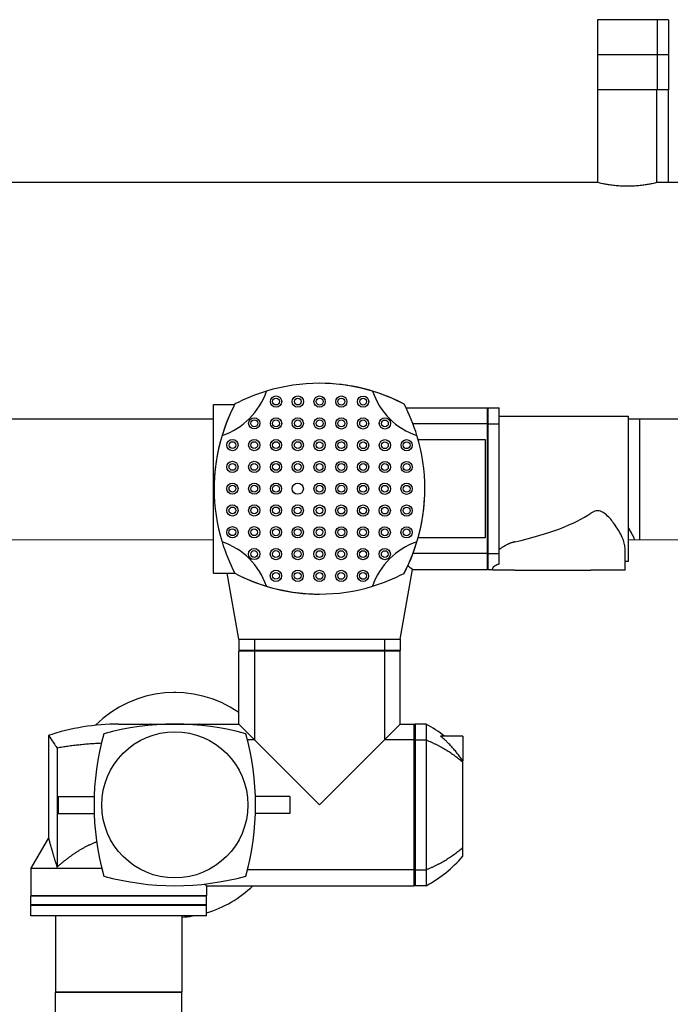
# Model space of a CAD drawing. Extents: x -89225 to 110569, y 13360 to 87647.
# Tile 142 of 256: x 35965 to 36428, y 30266 to 30967. Entities that reach past the tile are written whole.
import ezdxf

# ---------------------------------------------------------------- set-up
doc = ezdxf.new("R2010")
doc.units = 0
doc.layers.add('Beluchtingstank', color=253, linetype='Continuous')
doc.layers.add('INSTALLATIE', color=6, linetype='Continuous')

# ---------------------------------------------------------------- blocks, each defined once
blk = doc.blocks.new('Beluchtingsinstallatie VAZ')
for p, q in [((1130289.14, -969902.65), (1130246.74, -969902.65)), ((1130246.74, -969902.65), (1130246.74, -969927.65)), ((1130297.33, -969902.65), (1130289.14, -969902.65)), ((1130289.14, -969902.65), (1130289.14, -969927.65)), ((1130297.33, -969902.65), (1130297.33, -969927.65)), ((1130289.14, -969927.65), (1130246.74, -969927.65)), ((1130246.74, -969927.65), (1130246.74, -969952.65)), ((1130297.33, -969927.65), (1130289.14, -969927.65)), ((1130289.14, -969927.65), (1130289.14, -969952.65)), ((1130297.33, -969927.65), (1130297.33, -969952.65)), ((1130289.14, -969952.65), (1130246.74, -969952.65)), ((1130246.86, -970018.51), (1130246.86, -969952.65)), ((1130289.02, -970018.51), (1130289.02, -969952.65)), ((1130297.33, -969952.65), (1130289.14, -969952.65)), ((1130297.21, -970018.51), (1130297.21, -969952.65)), ((1130246.86, -970018.51), (1129798.34, -970018.51)), ((1130396.86, -970018.51), (1130289.02, -970018.51)), ((1129973.24, -970176.35), (1129988.41, -970176.35)), ((1129973.24, -970296.35), (1129973.24, -970176.35)), ((1129988.53, -970176.14), (1129988.53, -970176.14)), ((1129988.57, -970176.13), (1129988.56, -970176.12)), ((1130108.95, -970176.14), (1130108.95, -970176.14)), ((1130108.98, -970176.16), (1130108.97, -970176.17)), ((1130110.35, -970178.85), (1130168.24, -970178.85)), ((1130168.24, -970190.16), (1130168.24, -970178.85)), ((1130168.74, -970179.35), (1130168.24, -970178.85)), ((1130168.74, -970190.16), (1130168.74, -970178.85)), ((1130168.74, -970178.85), (1130176.74, -970178.85)), ((1130176.74, -970190.16), (1130176.74, -970178.85)), ((1129973.24, -970186.79), (1129798.34, -970186.79)), ((1130168.24, -970190.16), (1130115.27, -970190.16)), ((1130168.24, -970282.54), (1130168.24, -970190.16)), ((1130168.74, -970282.54), (1130168.74, -970190.16)), ((1130168.74, -970190.16), (1130176.74, -970190.16)), ((1130176.74, -970184.85), (1130268.74, -970184.85)), ((1130176.74, -970282.54), (1130176.74, -970190.16)), ((1130268.74, -970287.85), (1130268.74, -970184.85)), ((1131367.55, -970186.79), (1130268.74, -970186.79)), ((1130276.93, -970272.65), (1130276.93, -970186.79)), ((1130118.95, -970201.35), (1130166.74, -970201.35)), ((1130166.74, -970201.35), (1130166.74, -970271.35)), ((1130166.74, -970271.35), (1130118.94, -970271.35)), ((1130266.28, -970294.35), (1130266.28, -970278.56)), ((1130168.24, -970282.54), (1130115.26, -970282.54)), ((1130168.24, -970293.85), (1130168.24, -970282.54)), ((1130168.74, -970282.54), (1130176.74, -970282.54)), ((1130168.74, -970293.85), (1130168.74, -970282.54)), ((1130176.74, -970289.88), (1130176.74, -970282.54)), ((1130266.28, -970287.85), (1130268.74, -970287.85)), ((1129973.24, -970296.35), (1129988.39, -970296.35)), ((1129991.24, -970343.35), (1129982.95, -970296.35)), ((1130106.24, -970343.35), (1130114.97, -970293.85)), ((1130114.97, -970293.85), (1130168.24, -970293.85)), ((1130168.74, -970293.35), (1130168.24, -970293.85)), ((1130168.74, -970293.85), (1130172.2, -970293.85)), ((1130172.2, -970294.35), (1130172.2, -970292.72)), ((1130187.77, -970294.35), (1130172.2, -970294.35)), ((1130187.77, -970294.35), (1130242.01, -970294.35)), ((1130266.28, -970294.35), (1130242.01, -970294.35)), ((1129988.53, -970296.56), (1129988.53, -970296.56)), ((1130108.92, -970296.58), (1130108.93, -970296.59)), ((1130108.95, -970296.56), (1130108.95, -970296.56)), ((1129991.24, -970343.35), (1130002.55, -970343.35)), ((1129991.24, -970343.35), (1129991.24, -970351.35)), ((1130002.55, -970343.35), (1130048.74, -970343.35)), ((1130002.55, -970343.35), (1130002.55, -970351.35)), ((1130048.74, -970343.35), (1130094.93, -970343.35)), ((1130094.93, -970343.35), (1130094.93, -970351.35)), ((1130094.93, -970343.35), (1130106.24, -970343.35)), ((1130106.24, -970343.35), (1130106.24, -970351.35)), ((1129991.24, -970351.35), (1130002.55, -970351.35)), ((1129991.74, -970351.35), (1129991.24, -970351.85)), ((1130002.55, -970351.85), (1129991.24, -970351.85)), ((1129991.24, -970403.85), (1129991.24, -970351.85)), ((1130002.55, -970351.35), (1130094.93, -970351.35)), ((1130002.55, -970351.85), (1130002.55, -970415.16)), ((1130094.93, -970351.85), (1130002.55, -970351.85)), ((1130094.93, -970351.35), (1130106.24, -970351.35)), ((1130106.24, -970351.85), (1130094.93, -970351.85)), ((1130094.93, -970351.85), (1130094.93, -970415.16)), ((1130105.74, -970351.35), (1130106.24, -970351.85)), ((1130106.24, -970403.85), (1130106.24, -970351.85)), ((1129905.74, -970403.85), (1129991.24, -970403.85)), ((1129928.73, -970403.85), (1129928.73, -970403.79)), ((1129962.73, -970403.78), (1129962.73, -970403.85)), ((1130002.55, -970415.16), (1129991.24, -970403.85)), ((1130106.24, -970403.85), (1130094.93, -970415.16)), ((1130106.24, -970403.85), (1130116.24, -970403.85)), ((1130116.24, -970415.16), (1130116.24, -970403.85)), ((1130116.74, -970404.35), (1130116.24, -970403.85)), ((1130116.74, -970403.85), (1130116.74, -970415.16)), ((1130124.74, -970403.85), (1130116.74, -970403.85)), ((1130124.74, -970403.85), (1130124.74, -970415.16)), ((1129855.74, -970411.86), (1129855.74, -970484.7)), ((1130002.55, -970415.16), (1129997.54, -970415.16)), ((1130048.74, -970461.35), (1130002.55, -970415.16)), ((1130094.93, -970415.16), (1130048.74, -970461.35)), ((1130116.24, -970415.16), (1130094.93, -970415.16)), ((1130116.24, -970507.54), (1130116.24, -970415.16)), ((1130116.74, -970415.16), (1130124.74, -970415.16)), ((1130116.74, -970415.16), (1130116.74, -970507.54)), ((1130124.74, -970415.16), (1130124.74, -970507.54)), ((1130150.74, -970412.35), (1130134.84, -970412.35)), ((1130150.74, -970412.35), (1130150.74, -970430.06)), ((1129861.87, -970420.86), (1129861.87, -970505.55)), ((1130150.74, -970430.9), (1130150.74, -970430.06)), ((1130150.74, -970491.8), (1130150.74, -970430.9)), ((1129862.74, -970455.35), (1129888.33, -970455.35)), ((1129862.74, -970455.35), (1129862.74, -970467.35)), ((1130027.74, -970455.35), (1130003.14, -970455.35)), ((1130027.74, -970455.35), (1130027.74, -970467.35)), ((1129862.74, -970467.35), (1129888.33, -970467.35)), ((1130027.74, -970467.35), (1130003.14, -970467.35)), ((1129855.74, -970484.7), (1129843.24, -970506.35)), ((1130150.74, -970497.9), (1130150.74, -970491.8)), ((1129843.24, -970506.35), (1129893.65, -970506.35)), ((1129843.24, -970506.35), (1129843.24, -970525.85)), ((1130116.24, -970507.54), (1129997.54, -970507.54)), ((1130116.24, -970518.85), (1130116.24, -970507.54)), ((1130116.74, -970507.54), (1130124.74, -970507.54)), ((1130116.74, -970507.54), (1130116.74, -970518.85)), ((1130124.74, -970507.54), (1130124.74, -970518.85)), ((1129968.24, -970518.85), (1129968.24, -970525.85)), ((1129968.24, -970518.85), (1130116.24, -970518.85)), ((1130116.74, -970518.35), (1130116.24, -970518.85)), ((1130124.74, -970518.85), (1130116.74, -970518.85)), ((1129843.24, -970525.85), (1129968.24, -970525.85)), ((1129843.74, -970526.35), (1129843.24, -970525.85)), ((1129968.24, -970526.35), (1129843.24, -970526.35)), ((1129843.24, -970532.35), (1129843.24, -970526.35)), ((1129967.74, -970526.35), (1129968.24, -970525.85)), ((1129968.24, -970532.35), (1129968.24, -970526.35)), ((1129968.24, -970532.35), (1129843.24, -970532.35)), ((1129843.74, -970532.35), (1129843.24, -970532.85)), ((1129968.24, -970532.85), (1129843.24, -970532.85)), ((1129843.24, -970540.35), (1129843.24, -970532.85)), ((1129967.74, -970532.35), (1129968.24, -970532.85)), ((1129968.24, -970540.35), (1129968.24, -970532.85)), ((1129968.24, -970540.35), (1129843.24, -970540.35)), ((1129860.74, -970540.35), (1129860.74, -970594.35)), ((1129950.74, -970540.35), (1129950.74, -970594.35)), ((1129860.74, -970594.35), (1129950.74, -970594.35)), ((1129861.24, -970594.85), (1129860.74, -970594.35)), ((1129950.74, -970594.85), (1129860.74, -970594.85)), ((1129860.74, -970608.85), (1129860.74, -970594.85)), ((1129950.24, -970594.85), (1129950.74, -970594.35)), ((1129950.74, -970608.85), (1129950.74, -970594.85))]:
    blk.add_line(p, q)
for centre, radius in [((1130017.82, -970174.35), 4), ((1130017.82, -970174.35), 2.43), ((1130033.32, -970174.36), 4), ((1130033.32, -970174.36), 2.43), ((1130048.82, -970174.38), 4), ((1130048.82, -970174.38), 2.43), ((1130064.32, -970174.39), 4), ((1130064.32, -970174.39), 2.43), ((1130079.82, -970174.4), 4), ((1130079.82, -970174.4), 2.43), ((1130002.31, -970189.84), 4), ((1130002.31, -970189.84), 2.43), ((1130017.81, -970189.85), 4), ((1130017.81, -970189.85), 2.43), ((1130033.31, -970189.86), 4), ((1130033.31, -970189.86), 2.43), ((1130048.81, -970189.88), 4), ((1130048.81, -970189.88), 2.43), ((1130064.31, -970189.89), 4), ((1130064.31, -970189.89), 2.43), ((1130079.81, -970189.9), 4), ((1130079.81, -970189.9), 2.43), ((1130095.31, -970189.92), 4), ((1130095.31, -970189.92), 2.43), ((1129986.79, -970205.33), 4), ((1129986.79, -970205.33), 2.43), ((1130002.29, -970205.34), 4), ((1130002.29, -970205.34), 2.43), ((1130017.79, -970205.35), 4), ((1130017.79, -970205.35), 2.43), ((1130033.29, -970205.36), 4), ((1130033.29, -970205.36), 2.43), ((1130048.79, -970205.38), 4), ((1130048.79, -970205.38), 2.43), ((1130064.29, -970205.39), 4), ((1130064.29, -970205.39), 2.43), ((1130079.79, -970205.4), 4), ((1130079.79, -970205.4), 2.43), ((1130095.29, -970205.42), 4), ((1130095.29, -970205.42), 2.43), ((1130110.79, -970205.43), 4), ((1130110.79, -970205.43), 2.43), ((1129986.78, -970220.82), 4), ((1129986.78, -970220.82), 2.43), ((1130002.28, -970220.84), 4), ((1130002.28, -970220.84), 2.43), ((1130017.78, -970220.85), 4), ((1130017.78, -970220.85), 2.43), ((1130033.28, -970220.86), 4), ((1130033.28, -970220.86), 2.43), ((1130048.78, -970220.88), 4), ((1130048.78, -970220.88), 2.43), ((1130064.28, -970220.89), 4), ((1130064.28, -970220.89), 2.43), ((1130079.78, -970220.9), 4), ((1130079.78, -970220.9), 2.43), ((1130095.28, -970220.92), 4), ((1130095.28, -970220.92), 2.43), ((1130110.78, -970220.93), 4), ((1130110.78, -970220.93), 2.43), ((1129986.77, -970236.32), 4), ((1130002.27, -970236.34), 4), ((1130017.77, -970236.35), 4), ((1130033.27, -970236.36), 4), ((1130048.77, -970236.35), 4), ((1130064.27, -970236.36), 4), ((1130079.77, -970236.4), 4), ((1130095.27, -970236.42), 4), ((1130110.77, -970236.43), 4), ((1129986.77, -970236.32), 2.43), ((1130002.27, -970236.34), 2.43), ((1130017.77, -970236.35), 2.43), ((1130048.77, -970236.35), 2.43), ((1130064.27, -970236.36), 2.43), ((1130079.77, -970236.4), 2.43), ((1130095.27, -970236.42), 2.43), ((1130110.77, -970236.43), 2.43), ((1129986.75, -970251.82), 4), ((1129986.75, -970251.82), 2.43), ((1130002.25, -970251.84), 4), ((1130002.25, -970251.84), 2.43), ((1130017.75, -970251.85), 4), ((1130017.75, -970251.85), 2.43), ((1130033.25, -970251.86), 4), ((1130033.25, -970251.86), 2.43), ((1130048.75, -970251.88), 4), ((1130048.75, -970251.88), 2.43), ((1130064.25, -970251.89), 4), ((1130064.25, -970251.89), 2.43), ((1130079.75, -970251.9), 4), ((1130079.75, -970251.9), 2.43), ((1130095.25, -970251.92), 4), ((1130095.25, -970251.92), 2.43), ((1130110.75, -970251.93), 4), ((1130110.75, -970251.93), 2.43), ((1129986.74, -970267.32), 4), ((1129986.74, -970267.32), 2.43), ((1130002.24, -970267.34), 4), ((1130002.24, -970267.34), 2.43), ((1130017.74, -970267.35), 4), ((1130017.74, -970267.35), 2.43), ((1130033.24, -970267.36), 4), ((1130033.24, -970267.36), 2.43), ((1130048.74, -970267.38), 4), ((1130048.74, -970267.38), 2.43), ((1130064.24, -970267.39), 4), ((1130064.24, -970267.39), 2.43), ((1130079.74, -970267.4), 4), ((1130079.74, -970267.4), 2.43), ((1130095.24, -970267.42), 4), ((1130095.24, -970267.42), 2.43), ((1130110.74, -970267.43), 4), ((1130110.74, -970267.43), 2.43), ((1130002.23, -970282.84), 4), ((1130002.23, -970282.84), 2.43), ((1130017.73, -970282.85), 4), ((1130017.73, -970282.85), 2.43), ((1130033.23, -970282.86), 4), ((1130033.23, -970282.86), 2.43), ((1130048.73, -970282.88), 4), ((1130048.73, -970282.88), 2.43), ((1130064.23, -970282.89), 4), ((1130064.23, -970282.89), 2.43), ((1130079.73, -970282.9), 4), ((1130079.73, -970282.9), 2.43), ((1130095.23, -970282.92), 4), ((1130095.23, -970282.92), 2.43), ((1130017.72, -970298.35), 4), ((1130017.72, -970298.35), 2.43), ((1130033.22, -970298.36), 4), ((1130033.22, -970298.36), 2.43), ((1130048.72, -970298.38), 4), ((1130048.72, -970298.38), 2.43), ((1130064.22, -970298.39), 4), ((1130064.22, -970298.39), 2.43), ((1130079.72, -970298.4), 4), ((1130079.72, -970298.4), 2.43), ((1129945.74, -970461.35), 52)]:
    blk.add_circle(centre, radius)
for centre, radius, start, end in [((1130048.69, -970291.35), 130, 73.05702, 106.87188), ((1130048.74, -970291.35), 130, 62.40719, 89.98625), ((1130048.72, -970291.35), 130, 62.38337, 89.9693), ((1129963.55, -970151.08), 50, 288.46514, 341.5059), ((1130048.69, -970291.35), 130, 106.87188, 117.54516), ((1130134, -970151.16), 50, 198.46514, 251.5059), ((1130048.69, -970291.35), 130, 62.35954, 73.05702), ((1130103.74, -970236.37), 130, 152.38337, 179.9693), ((1130103.74, -970236.39), 130, 152.35954, 163.05702), ((1130048.74, -970291.35), 130, 117.58463, 117.59281), ((1130048.72, -970291.35), 130, 117.56081, 117.56898), ((1129993.74, -970236.33), 130, 27.56081, 27.56898), ((1129993.74, -970236.3), 130, 16.87188, 27.54516), ((1130103.74, -970236.39), 130, 163.05702, 196.87188), ((1129993.74, -970236.3), 130, 343.05702, 16.87188), ((1129993.74, -970236.33), 130, 332.38337, 359.9693), ((1129963.47, -970321.54), 50, 18.46514, 71.5059), ((1130103.74, -970236.39), 130, 196.87188, 207.54516), ((1130133.93, -970321.61), 50, 108.46514, 161.5059), ((1129993.74, -970236.3), 130, 332.35954, 343.05702), ((1130048.79, -970181.35), 130, 242.35954, 253.05702), ((1130103.74, -970236.37), 130, 207.56081, 207.56898), ((1130048.76, -970181.35), 130, 242.38337, 269.9693), ((1130048.74, -970181.35), 130, 242.40719, 269.98625), ((1130048.79, -970181.35), 130, 286.87188, 297.54516), ((1130048.76, -970181.35), 130, 297.56081, 297.56898), ((1130048.74, -970181.35), 130, 297.58463, 297.59281), ((1130048.79, -970181.35), 130, 253.05702, 286.87188), ((1129945.74, -970461.35), 80, 55.33689, 134.91936), ((1129945.74, -970391.35), 10.02, 85.73937, 94.26024), ((1129905.74, -970563.85), 160, 90, 108.20995), ((1129945.74, -970593.85), 190, 74.54546, 105.45454), ((1129945.74, -970461.33), 60, 106.46465, 106.67649), ((1129945.74, -970461.33), 60, 73.32351, 73.54615), ((1130081.11, -970484.61), 91.79, 51.92709, 61.62135), ((1130078.24, -970461.35), 190, 164.54546, 195.45454), ((1129813.24, -970461.35), 190, 344.54546, 15.45454), ((1130081.11, -970438.09), 91.79, 298.37865, 319.33571), ((1129945.74, -970328.85), 190, 254.54546, 285.45454), ((1129945.74, -970461.35), 80, 286.33482, 314.04863), ((1129945.74, -970461.35), 80, 273.58332, 279.06872)]:
    blk.add_arc(centre, radius, start, end)
for centre, major_axis, ratio, start_param, end_param in [((1130047.72, -970236.35), (206.47, 0), 0.249433, 5.457828, 5.937985), ((1131838.96, -968447.4), (2680.56, 2678.48), 0.00003, 3.95031, 3.950314)]:
    blk.add_ellipse(centre, major_axis=major_axis, ratio=ratio, start_param=start_param, end_param=end_param)
for points, knots in [([(1130289.02, -970018.51), (1130289.02, -970018.51), (1130288.89, -970018.54), (1130288.36, -970018.67), (1130287.95, -970018.77), (1130286.87, -970019.02), (1130286.2, -970019.17), (1130284.65, -970019.5), (1130283.78, -970019.67), (1130281.91, -970020.01), (1130280.86, -970020.18), (1130278.56, -970020.51), (1130277.32, -970020.66), (1130274.72, -970020.92), (1130273.37, -970021.02), (1130270.64, -970021.16), (1130269.27, -970021.19), (1130266.61, -970021.19), (1130265.24, -970021.16), (1130262.51, -970021.02), (1130261.15, -970020.92), (1130258.56, -970020.66), (1130257.32, -970020.51), (1130255.02, -970020.18), (1130253.97, -970020.01), (1130252.1, -970019.67), (1130251.22, -970019.5), (1130249.68, -970019.17), (1130249.01, -970019.02), (1130247.93, -970018.77), (1130247.52, -970018.67), (1130246.99, -970018.54), (1130246.86, -970018.51), (1130246.86, -970018.51)], [3.190917, 3.190917, 3.190917, 3.190917, 3.589754, 3.589754, 3.98859, 3.98859, 4.387427, 4.387427, 4.786263, 4.786263, 5.185156, 5.185156, 5.584049, 5.584049, 5.982941, 5.982941, 6.381834, 6.381834, 6.780727, 6.780727, 7.17962, 7.17962, 7.578512, 7.578512, 7.977405, 7.977405, 8.376242, 8.376242, 8.775078, 8.775078, 9.173915, 9.173915, 9.572751, 9.572751, 9.572751, 9.572751]), ([(1130168.24, -970190.16), (1130168.28, -970190.19), (1130168.32, -970190.22), (1130168.36, -970190.25), (1130168.41, -970190.28), (1130168.45, -970190.31), (1130168.49, -970190.34), (1130168.53, -970190.37), (1130168.57, -970190.4), (1130168.61, -970190.44), (1130168.66, -970190.47), (1130168.7, -970190.5), (1130168.74, -970190.53)], [0, 0, 0, 0, 0.1811345, 0.1811345, 0.1811345, 0.3622692, 0.3622692, 0.3622692, 0.543404, 0.543404, 0.543404, 0.7245391, 0.7245391, 0.7245391, 0.7245391]), ([(1130266.28, -970278.56), (1130266.28, -970277.49), (1130266.1, -970276.3), (1130265.41, -970273.74), (1130264.9, -970272.38), (1130263.64, -970269.56), (1130262.89, -970268.1), (1130261.21, -970265.18), (1130260.28, -970263.73), (1130258.55, -970261.24), (1130257.7, -970260.1), (1130255.88, -970257.86), (1130254.9, -970256.77), (1130252.84, -970254.79), (1130251.77, -970253.91), (1130250.04, -970252.89), (1130249.44, -970252.61), (1130248.16, -970252.2), (1130247.48, -970252.07), (1130246.74, -970252.07), (1130245.99, -970252.07), (1130245.32, -970252.2), (1130244.04, -970252.61), (1130243.44, -970252.89), (1130242.57, -970253.4), (1130242.29, -970253.58), (1130242.01, -970253.78)], [-4.038175, -4.038175, -4.038175, -4.038175, -3.475374, -3.475374, -2.912572, -2.912572, -2.349771, -2.349771, -1.786969, -1.786969, -1.340227, -1.340227, -0.893485, -0.893485, -0.446742, -0.446742, -0.223371, -0.223371, 0, 0, 0, 0.223371, 0.223371, 0.446742, 0.446742, 0.55842, 0.55842, 0.55842, 0.55842]), ([(1130273.17, -970272.65), (1130272.95, -970272.1), (1130272.72, -970271.54), (1130271.84, -970269.56), (1130271.08, -970268.1), (1130269.76, -970265.82), (1130269.26, -970264.99), (1130268.74, -970264.18)], [-3.139346, -3.139346, -3.139346, -3.139346, -2.912572, -2.912572, -2.349771, -2.349771, -2.031298, -2.031298, -2.031298, -2.031298]), ([(1130187.77, -970274.19), (1130187.63, -970274.22), (1130187.48, -970274.26), (1130187.34, -970274.29), (1130187.2, -970274.33), (1130187.06, -970274.36), (1130186.92, -970274.4), (1130186.78, -970274.44), (1130186.64, -970274.48), (1130186.5, -970274.52), (1130186.37, -970274.56), (1130186.23, -970274.6), (1130186.09, -970274.64), (1130185.95, -970274.68), (1130185.82, -970274.73), (1130185.68, -970274.77), (1130185.55, -970274.82), (1130185.41, -970274.86), (1130185.28, -970274.91), (1130185.15, -970274.95), (1130185.01, -970275), (1130184.88, -970275.05), (1130184.75, -970275.1), (1130184.62, -970275.14), (1130184.49, -970275.19), (1130184.23, -970275.29), (1130183.97, -970275.4), (1130183.72, -970275.5), (1130183.59, -970275.55), (1130183.47, -970275.61), (1130183.34, -970275.66), (1130183.22, -970275.71), (1130183.1, -970275.77), (1130182.98, -970275.82), (1130182.73, -970275.94), (1130182.49, -970276.05), (1130182.25, -970276.16), (1130182.01, -970276.28), (1130181.78, -970276.4), (1130181.55, -970276.52), (1130181.32, -970276.64), (1130181.09, -970276.76), (1130180.87, -970276.89), (1130180.64, -970277.01), (1130180.42, -970277.14), (1130180.21, -970277.26), (1130179.99, -970277.39), (1130179.78, -970277.52), (1130179.57, -970277.65), (1130179.36, -970277.78), (1130179.15, -970277.91), (1130178.95, -970278.04), (1130178.75, -970278.17), (1130178.56, -970278.31), (1130178.36, -970278.44), (1130178.17, -970278.57), (1130177.98, -970278.71), (1130177.8, -970278.84), (1130177.61, -970278.98), (1130177.43, -970279.11), (1130177.25, -970279.24), (1130177.08, -970279.38), (1130176.91, -970279.51), (1130176.74, -970279.65)], [0, 0, 0, 0, 0.450933, 0.450933, 0.450933, 0.90236, 0.90236, 0.90236, 1.354169, 1.354169, 1.354169, 1.806226, 1.806226, 1.806226, 2.258381, 2.258381, 2.258381, 2.710469, 2.710469, 2.710469, 3.162311, 3.162311, 3.162311, 3.613717, 3.613717, 3.613717, 4.514405, 4.514405, 4.514405, 4.963262, 4.963262, 4.963262, 5.411564, 5.411564, 5.411564, 6.309891, 6.309891, 6.309891, 7.210391, 7.210391, 7.210391, 8.112732, 8.112732, 8.112732, 9.016461, 9.016461, 9.016461, 9.921024, 9.921024, 9.921024, 10.825775, 10.825775, 10.825775, 11.729999, 11.729999, 11.729999, 12.632927, 12.632927, 12.632927, 13.533748, 13.533748, 13.533748, 14.431631, 14.431631, 14.431631, 14.431631]), ([(1130168.74, -970282.17), (1130168.7, -970282.2), (1130168.66, -970282.23), (1130168.61, -970282.26), (1130168.57, -970282.29), (1130168.53, -970282.32), (1130168.49, -970282.36), (1130168.45, -970282.39), (1130168.41, -970282.42), (1130168.36, -970282.45), (1130168.32, -970282.48), (1130168.28, -970282.51), (1130168.24, -970282.54)], [0, 0, 0, 0, 0.1811347, 0.1811347, 0.1811347, 0.3622695, 0.3622695, 0.3622695, 0.5434043, 0.5434043, 0.5434043, 0.7245391, 0.7245391, 0.7245391, 0.7245391]), ([(1130114.97, -970293.85), (1130114.97, -970293.85), (1130114.56, -970293.55), (1130113.19, -970292.52), (1130112.45, -970291.98), (1130111.55, -970291.31)], [-10.94304, -10.94304, -10.94304, -10.94304, -9.607505, -9.607505, -8.725526, -8.725526, -8.725526, -8.725526]), ([(1130176.74, -970289.88), (1130176.59, -970289.94), (1130176.44, -970289.99), (1130176.29, -970290.05), (1130176.27, -970290.06), (1130176.24, -970290.07), (1130176.22, -970290.08), (1130176.04, -970290.14), (1130175.88, -970290.21), (1130175.72, -970290.27), (1130175.56, -970290.34), (1130175.4, -970290.4), (1130175.25, -970290.47), (1130175.1, -970290.54), (1130174.95, -970290.6), (1130174.81, -970290.67), (1130174.67, -970290.73), (1130174.54, -970290.8), (1130174.41, -970290.86), (1130174.28, -970290.92), (1130174.15, -970290.99), (1130174.03, -970291.05), (1130173.91, -970291.12), (1130173.8, -970291.18), (1130173.69, -970291.24), (1130173.58, -970291.3), (1130173.48, -970291.36), (1130173.38, -970291.43), (1130173.29, -970291.49), (1130173.2, -970291.55), (1130173.11, -970291.61), (1130173.07, -970291.64), (1130173.03, -970291.66), (1130172.99, -970291.69), (1130172.95, -970291.72), (1130172.91, -970291.75), (1130172.87, -970291.78), (1130172.8, -970291.84), (1130172.73, -970291.89), (1130172.67, -970291.95), (1130172.61, -970292.01), (1130172.55, -970292.06), (1130172.51, -970292.11), (1130172.46, -970292.17), (1130172.41, -970292.22), (1130172.37, -970292.27), (1130172.34, -970292.32), (1130172.3, -970292.37), (1130172.28, -970292.42), (1130172.25, -970292.47), (1130172.23, -970292.52), (1130172.22, -970292.57), (1130172.21, -970292.61), (1130172.2, -970292.66), (1130172.2, -970292.7), (1130172.2, -970292.71), (1130172.2, -970292.71), (1130172.2, -970292.72)], [0, 0, 0, 0, 0.747729, 0.747729, 0.747729, 0.880088, 0.880088, 0.880088, 1.763027, 1.763027, 1.763027, 2.64811, 2.64811, 2.64811, 3.53458, 3.53458, 3.53458, 4.42165, 4.42165, 4.42165, 5.308526, 5.308526, 5.308526, 6.194425, 6.194425, 6.194425, 7.078601, 7.078601, 7.078601, 7.960365, 7.960365, 7.960365, 8.400148, 8.400148, 8.400148, 8.839523, 8.839523, 8.839523, 9.71923, 9.71923, 9.71923, 10.599616, 10.599616, 10.599616, 11.479888, 11.479888, 11.479888, 12.35928, 12.35928, 12.35928, 13.23778, 13.23778, 13.23778, 14.116239, 14.116239, 14.116239, 14.216299, 14.216299, 14.216299, 14.216299]), ([(1130002.55, -970351.85), (1130002.58, -970351.81), (1130002.61, -970351.77), (1130002.64, -970351.72), (1130002.67, -970351.68), (1130002.7, -970351.64), (1130002.73, -970351.6), (1130002.76, -970351.56), (1130002.79, -970351.52), (1130002.83, -970351.47), (1130002.86, -970351.43), (1130002.89, -970351.39), (1130002.92, -970351.35)], [0, 0, 0, 0, 0.1811348, 0.1811348, 0.1811348, 0.3622696, 0.3622696, 0.3622696, 0.5434043, 0.5434043, 0.5434043, 0.724539, 0.724539, 0.724539, 0.724539]), ([(1130094.56, -970351.35), (1130094.59, -970351.39), (1130094.62, -970351.43), (1130094.65, -970351.47), (1130094.68, -970351.52), (1130094.72, -970351.56), (1130094.75, -970351.6), (1130094.78, -970351.64), (1130094.81, -970351.68), (1130094.84, -970351.72), (1130094.87, -970351.77), (1130094.9, -970351.81), (1130094.93, -970351.85)], [0, 0, 0, 0, 0.1811347, 0.1811347, 0.1811347, 0.3622694, 0.3622694, 0.3622694, 0.5434042, 0.5434042, 0.5434042, 0.7245391, 0.7245391, 0.7245391, 0.7245391]), ([(1129855.74, -970411.86), (1129855.74, -970411.86), (1129857.09, -970413.72), (1129860.23, -970418.37), (1129861.02, -970419.55), (1129861.87, -970420.86)], [-31.600868, -31.600868, -31.600868, -31.600868, -28.034558, -28.034558, -27.008419, -27.008419, -27.008419, -27.008419]), ([(1130116.24, -970415.16), (1130116.28, -970415.19), (1130116.32, -970415.22), (1130116.36, -970415.25), (1130116.41, -970415.28), (1130116.45, -970415.31), (1130116.49, -970415.34), (1130116.53, -970415.37), (1130116.57, -970415.4), (1130116.61, -970415.44), (1130116.66, -970415.47), (1130116.7, -970415.5), (1130116.74, -970415.53)], [0, 0, 0, 0, 0.1811348, 0.1811348, 0.1811348, 0.3622696, 0.3622696, 0.3622696, 0.5434044, 0.5434044, 0.5434044, 0.7245391, 0.7245391, 0.7245391, 0.7245391]), ([(1130124.74, -970415.16), (1130125.37, -970415.41), (1130125.99, -970415.66), (1130126.61, -970415.93), (1130127.22, -970416.19), (1130127.84, -970416.45), (1130128.44, -970416.73), (1130129.05, -970417), (1130129.66, -970417.27), (1130130.25, -970417.56), (1130130.85, -970417.84), (1130131.44, -970418.13), (1130132.03, -970418.42), (1130132.62, -970418.71), (1130133.2, -970419.01), (1130133.78, -970419.31), (1130134.36, -970419.61), (1130134.93, -970419.91), (1130135.49, -970420.23), (1130136.06, -970420.54), (1130136.62, -970420.85), (1130137.17, -970421.17), (1130137.72, -970421.49), (1130138.27, -970421.81), (1130138.81, -970422.14), (1130139.35, -970422.47), (1130139.89, -970422.8), (1130140.42, -970423.14), (1130140.95, -970423.48), (1130141.48, -970423.82), (1130142, -970424.17), (1130142.52, -970424.51), (1130143.04, -970424.87), (1130143.55, -970425.22), (1130144.05, -970425.58), (1130144.56, -970425.94), (1130145.06, -970426.31), (1130145.55, -970426.67), (1130146.05, -970427.04), (1130146.53, -970427.42), (1130147.02, -970427.79), (1130147.5, -970428.17), (1130147.97, -970428.55), (1130148.45, -970428.94), (1130148.91, -970429.32), (1130149.38, -970429.71), (1130149.84, -970430.1), (1130150.29, -970430.5), (1130150.74, -970430.9)], [0, 0, 0, 0, 2.1598, 2.1598, 2.1598, 4.318796, 4.318796, 4.318796, 6.476322, 6.476322, 6.476322, 8.631723, 8.631723, 8.631723, 10.784362, 10.784362, 10.784362, 12.933627, 12.933627, 12.933627, 15.078937, 15.078937, 15.078937, 17.219775, 17.219775, 17.219775, 19.361035, 19.361035, 19.361035, 21.506437, 21.506437, 21.506437, 23.655551, 23.655551, 23.655551, 25.807896, 25.807896, 25.807896, 27.962948, 27.962948, 27.962948, 30.120145, 30.120145, 30.120145, 32.278898, 32.278898, 32.278898, 34.438592, 34.438592, 34.438592, 34.438592]), ([(1130150.74, -970430.06), (1130150.47, -970429.65), (1130150.2, -970429.24), (1130149.92, -970428.84), (1130149.64, -970428.43), (1130149.36, -970428.03), (1130149.07, -970427.62), (1130148.79, -970427.22), (1130148.5, -970426.82), (1130148.2, -970426.43), (1130147.91, -970426.03), (1130147.61, -970425.63), (1130147.31, -970425.24), (1130147.01, -970424.85), (1130146.7, -970424.46), (1130146.4, -970424.07), (1130146.09, -970423.68), (1130145.77, -970423.3), (1130145.46, -970422.92), (1130145.14, -970422.53), (1130144.82, -970422.16), (1130144.49, -970421.78), (1130144.17, -970421.4), (1130143.84, -970421.03), (1130143.51, -970420.66), (1130143.17, -970420.29), (1130142.84, -970419.92), (1130142.5, -970419.56), (1130142.16, -970419.19), (1130141.82, -970418.83), (1130141.47, -970418.47), (1130141.12, -970418.11), (1130140.77, -970417.76), (1130140.42, -970417.4), (1130140.07, -970417.05), (1130139.71, -970416.7), (1130139.35, -970416.36), (1130139.17, -970416.18), (1130138.99, -970416.01), (1130138.81, -970415.84), (1130138.62, -970415.67), (1130138.44, -970415.5), (1130138.26, -970415.33), (1130137.89, -970414.99), (1130137.52, -970414.65), (1130137.14, -970414.32), (1130136.77, -970413.98), (1130136.39, -970413.65), (1130136, -970413.32), (1130135.62, -970413), (1130135.23, -970412.67), (1130134.84, -970412.35)], [0, 0, 0, 0, 1.584214, 1.584214, 1.584214, 3.169173, 3.169173, 3.169173, 4.754591, 4.754591, 4.754591, 6.340181, 6.340181, 6.340181, 7.92567, 7.92567, 7.92567, 9.510788, 9.510788, 9.510788, 11.09528, 11.09528, 11.09528, 12.6789, 12.6789, 12.6789, 14.261417, 14.261417, 14.261417, 15.842616, 15.842616, 15.842616, 17.4223, 17.4223, 17.4223, 19.00029, 19.00029, 19.00029, 19.7886, 19.7886, 19.7886, 20.576841, 20.576841, 20.576841, 22.155454, 22.155454, 22.155454, 23.736737, 23.736737, 23.736737, 25.320403, 25.320403, 25.320403, 25.320403]), ([(1129893.36, -970417.52), (1129892.69, -970417.55), (1129892.03, -970417.59), (1129891.36, -970417.62), (1129890.69, -970417.66), (1129890.02, -970417.69), (1129889.36, -970417.73), (1129888.69, -970417.77), (1129888.02, -970417.82), (1129887.36, -970417.86), (1129886.69, -970417.91), (1129886.02, -970417.95), (1129885.36, -970418), (1129884.7, -970418.05), (1129884.03, -970418.1), (1129883.37, -970418.16), (1129882.71, -970418.21), (1129882.04, -970418.27), (1129881.38, -970418.33), (1129880.72, -970418.39), (1129880.06, -970418.45), (1129879.4, -970418.52), (1129878.74, -970418.58), (1129878.08, -970418.65), (1129877.43, -970418.72), (1129876.11, -970418.86), (1129874.8, -970419), (1129873.5, -970419.16), (1129872.84, -970419.24), (1129872.19, -970419.32), (1129871.54, -970419.41), (1129870.89, -970419.49), (1129870.24, -970419.58), (1129869.59, -970419.67), (1129868.94, -970419.76), (1129868.29, -970419.85), (1129867.65, -970419.94), (1129867, -970420.04), (1129866.36, -970420.14), (1129865.71, -970420.24), (1129865.07, -970420.33), (1129864.43, -970420.44), (1129863.79, -970420.54), (1129863.15, -970420.65), (1129862.51, -970420.75), (1129861.87, -970420.86)], [0, 0, 0, 0, 2.014546, 2.014546, 2.014546, 4.029669, 4.029669, 4.029669, 6.04516, 6.04516, 6.04516, 8.060804, 8.060804, 8.060804, 10.076389, 10.076389, 10.076389, 12.091701, 12.091701, 12.091701, 14.106525, 14.106525, 14.106525, 16.120651, 16.120651, 16.120651, 20.149112, 20.149112, 20.149112, 22.164273, 22.164273, 22.164273, 24.179786, 24.179786, 24.179786, 26.195438, 26.195438, 26.195438, 28.211019, 28.211019, 28.211019, 30.226315, 30.226315, 30.226315, 32.241114, 32.241114, 32.241114, 32.241114]), ([(1129855.74, -970484.7), (1129855.74, -970484.7), (1129855.74, -970484.7), (1129855.74, -970484.71), (1129855.74, -970484.71), (1129855.74, -970484.72), (1129855.75, -970484.73), (1129855.75, -970484.74), (1129855.75, -970484.75), (1129855.76, -970484.76), (1129855.76, -970484.78), (1129855.76, -970484.8), (1129855.77, -970484.81), (1129855.77, -970484.83), (1129855.78, -970484.86), (1129855.79, -970484.88), (1129855.79, -970484.9), (1129855.8, -970484.93), (1129855.81, -970484.96), (1129855.82, -970485.02), (1129855.84, -970485.08), (1129855.86, -970485.16), (1129855.87, -970485.2), (1129855.88, -970485.24), (1129855.89, -970485.28), (1129855.9, -970485.32), (1129855.92, -970485.37), (1129855.93, -970485.41), (1129855.94, -970485.46), (1129855.95, -970485.51), (1129855.97, -970485.56), (1129855.98, -970485.61), (1129856, -970485.67), (1129856.01, -970485.72), (1129856.02, -970485.78), (1129856.04, -970485.84), (1129856.06, -970485.9), (1129856.07, -970485.96), (1129856.09, -970486.02), (1129856.11, -970486.08), (1129856.14, -970486.21), (1129856.18, -970486.35), (1129856.22, -970486.49), (1129856.25, -970486.64), (1129856.3, -970486.79), (1129856.34, -970486.95), (1129856.38, -970487.11), (1129856.43, -970487.28), (1129856.47, -970487.46), (1129856.52, -970487.63), (1129856.57, -970487.81), (1129856.62, -970488), (1129856.67, -970488.19), (1129856.73, -970488.38), (1129856.78, -970488.59), (1129856.84, -970488.79), (1129856.89, -970488.99), (1129856.95, -970489.21), (1129857.01, -970489.42), (1129857.07, -970489.64), (1129857.13, -970489.86), (1129857.17, -970489.97), (1129857.2, -970490.09), (1129857.23, -970490.2), (1129857.26, -970490.31), (1129857.29, -970490.43), (1129857.33, -970490.55), (1129857.39, -970490.78), (1129857.46, -970491.02), (1129857.53, -970491.26), (1129857.6, -970491.5), (1129857.67, -970491.75), (1129857.74, -970492), (1129857.81, -970492.26), (1129857.88, -970492.51), (1129857.96, -970492.78), (1129858.03, -970493.04), (1129858.11, -970493.3), (1129858.19, -970493.57), (1129858.26, -970493.84), (1129858.34, -970494.11), (1129858.43, -970494.39), (1129858.51, -970494.67), (1129858.59, -970494.95), (1129858.67, -970495.23), (1129858.76, -970495.51), (1129858.84, -970495.8), (1129858.93, -970496.09), (1129859.01, -970496.38), (1129859.1, -970496.68), (1129859.19, -970496.97), (1129859.28, -970497.27), (1129859.37, -970497.57), (1129859.46, -970497.87), (1129859.55, -970498.17), (1129859.64, -970498.48), (1129859.74, -970498.79), (1129859.83, -970499.09), (1129859.93, -970499.4), (1129860.02, -970499.71), (1129860.12, -970500.03), (1129860.21, -970500.34), (1129860.31, -970500.66), (1129860.36, -970500.81), (1129860.41, -970500.97), (1129860.46, -970501.13), (1129860.51, -970501.29), (1129860.56, -970501.45), (1129860.61, -970501.61), (1129860.71, -970501.93), (1129860.81, -970502.25), (1129860.92, -970502.58), (1129861.02, -970502.9), (1129861.12, -970503.23), (1129861.23, -970503.56), (1129861.33, -970503.89), (1129861.44, -970504.22), (1129861.55, -970504.55), (1129861.65, -970504.88), (1129861.76, -970505.22), (1129861.87, -970505.55)], [50.109498, 50.109498, 50.109498, 50.109498, 50.890537, 50.890537, 50.890537, 51.671594, 51.671594, 51.671594, 52.452758, 52.452758, 52.452758, 53.234167, 53.234167, 53.234167, 54.015692, 54.015692, 54.015692, 54.797195, 54.797195, 54.797195, 56.35968, 56.35968, 56.35968, 57.141263, 57.141263, 57.141263, 57.923421, 57.923421, 57.923421, 58.706184, 58.706184, 58.706184, 59.489558, 59.489558, 59.489558, 60.273536, 60.273536, 60.273536, 61.058093, 61.058093, 61.058093, 62.628769, 62.628769, 62.628769, 64.201101, 64.201101, 64.201101, 65.774402, 65.774402, 65.774402, 67.347803, 67.347803, 67.347803, 68.920277, 68.920277, 68.920277, 70.490655, 70.490655, 70.490655, 72.057642, 72.057642, 72.057642, 72.839427, 72.839427, 72.839427, 73.62052, 73.62052, 73.62052, 75.183145, 75.183145, 75.183145, 76.746514, 76.746514, 76.746514, 78.310734, 78.310734, 78.310734, 79.875829, 79.875829, 79.875829, 81.441742, 81.441742, 81.441742, 83.008337, 83.008337, 83.008337, 84.575405, 84.575405, 84.575405, 86.142664, 86.142664, 86.142664, 87.709767, 87.709767, 87.709767, 89.2763, 89.2763, 89.2763, 90.841793, 90.841793, 90.841793, 92.405718, 92.405718, 92.405718, 93.186931, 93.186931, 93.186931, 93.968008, 93.968008, 93.968008, 95.530346, 95.530346, 95.530346, 97.092949, 97.092949, 97.092949, 98.655834, 98.655834, 98.655834, 100.218997, 100.218997, 100.218997, 100.218997]), ([(1129861.87, -970505.55), (1129862.39, -970505.1), (1129862.92, -970504.64), (1129863.44, -970504.19), (1129863.97, -970503.74), (1129864.5, -970503.3), (1129865.04, -970502.85), (1129865.57, -970502.41), (1129866.11, -970501.97), (1129866.65, -970501.53), (1129866.92, -970501.32), (1129867.19, -970501.1), (1129867.47, -970500.88), (1129867.74, -970500.67), (1129868.01, -970500.45), (1129868.29, -970500.24), (1129868.84, -970499.81), (1129869.39, -970499.39), (1129869.95, -970498.97), (1129870.51, -970498.55), (1129871.07, -970498.14), (1129871.64, -970497.73), (1129872.2, -970497.32), (1129872.77, -970496.91), (1129873.35, -970496.51), (1129873.93, -970496.12), (1129874.51, -970495.72), (1129875.09, -970495.34), (1129875.68, -970494.95), (1129876.26, -970494.57), (1129876.86, -970494.19), (1129877.45, -970493.82), (1129878.05, -970493.45), (1129878.65, -970493.09), (1129879.26, -970492.73), (1129879.86, -970492.38), (1129880.48, -970492.04), (1129881.09, -970491.69), (1129881.7, -970491.36), (1129882.33, -970491.03), (1129882.95, -970490.7), (1129883.58, -970490.39), (1129884.21, -970490.08), (1129884.37, -970490), (1129884.52, -970489.92), (1129884.68, -970489.85), (1129884.84, -970489.77), (1129885, -970489.7), (1129885.16, -970489.62), (1129885.48, -970489.47), (1129885.8, -970489.33), (1129886.12, -970489.18), (1129886.44, -970489.04), (1129886.77, -970488.9), (1129887.09, -970488.76), (1129887.42, -970488.62), (1129887.74, -970488.48), (1129888.07, -970488.35), (1129888.4, -970488.22), (1129888.73, -970488.09), (1129889.06, -970487.96), (1129889.39, -970487.83), (1129889.73, -970487.71), (1129890.06, -970487.59)], [0, 0, 0, 0, 2.125889, 2.125889, 2.125889, 4.251251, 4.251251, 4.251251, 6.376075, 6.376075, 6.376075, 7.438298, 7.438298, 7.438298, 8.500454, 8.500454, 8.500454, 10.627153, 10.627153, 10.627153, 12.756712, 12.756712, 12.756712, 14.887784, 14.887784, 14.887784, 17.019232, 17.019232, 17.019232, 19.150148, 19.150148, 19.150148, 21.279876, 21.279876, 21.279876, 23.408025, 23.408025, 23.408025, 25.534491, 25.534491, 25.534491, 27.659467, 27.659467, 27.659467, 28.190539, 28.190539, 28.190539, 28.721992, 28.721992, 28.721992, 29.786605, 29.786605, 29.786605, 30.853111, 30.853111, 30.853111, 31.921075, 31.921075, 31.921075, 32.990082, 32.990082, 32.990082, 34.059749, 34.059749, 34.059749, 34.059749]), ([(1130150.74, -970491.8), (1130150.29, -970492.2), (1130149.84, -970492.59), (1130149.38, -970492.99), (1130148.91, -970493.38), (1130148.45, -970493.76), (1130147.97, -970494.15), (1130147.5, -970494.53), (1130147.02, -970494.91), (1130146.53, -970495.28), (1130146.05, -970495.66), (1130145.55, -970496.03), (1130145.06, -970496.39), (1130144.56, -970496.76), (1130144.05, -970497.12), (1130143.55, -970497.47), (1130143.04, -970497.83), (1130142.52, -970498.18), (1130142, -970498.53), (1130141.48, -970498.88), (1130140.95, -970499.22), (1130140.42, -970499.56), (1130139.89, -970499.9), (1130139.35, -970500.23), (1130138.81, -970500.56), (1130138.27, -970500.88), (1130137.72, -970501.21), (1130137.17, -970501.53), (1130136.62, -970501.85), (1130136.06, -970502.16), (1130135.49, -970502.47), (1130134.93, -970502.78), (1130134.36, -970503.09), (1130133.78, -970503.39), (1130133.2, -970503.69), (1130132.62, -970503.99), (1130132.03, -970504.28), (1130131.44, -970504.57), (1130130.85, -970504.86), (1130130.25, -970505.14), (1130129.66, -970505.42), (1130129.05, -970505.7), (1130128.44, -970505.97), (1130127.84, -970506.24), (1130127.22, -970506.51), (1130126.61, -970506.77), (1130125.99, -970507.03), (1130125.37, -970507.29), (1130124.74, -970507.54)], [0, 0, 0, 0, 2.159694, 2.159694, 2.159694, 4.318447, 4.318447, 4.318447, 6.475645, 6.475645, 6.475645, 8.630696, 8.630696, 8.630696, 10.783042, 10.783042, 10.783042, 12.932156, 12.932156, 12.932156, 15.077558, 15.077558, 15.077558, 17.218818, 17.218818, 17.218818, 19.359656, 19.359656, 19.359656, 21.504966, 21.504966, 21.504966, 23.65423, 23.65423, 23.65423, 25.806869, 25.806869, 25.806869, 27.96227, 27.96227, 27.96227, 30.119797, 30.119797, 30.119797, 32.278793, 32.278793, 32.278793, 34.438592, 34.438592, 34.438592, 34.438592]), ([(1130116.74, -970507.17), (1130116.7, -970507.2), (1130116.66, -970507.23), (1130116.61, -970507.26), (1130116.57, -970507.29), (1130116.53, -970507.32), (1130116.49, -970507.36), (1130116.45, -970507.39), (1130116.41, -970507.42), (1130116.36, -970507.45), (1130116.32, -970507.48), (1130116.28, -970507.51), (1130116.24, -970507.54)], [0, 0, 0, 0, 0.1811347, 0.1811347, 0.1811347, 0.3622695, 0.3622695, 0.3622695, 0.5434043, 0.5434043, 0.5434043, 0.7245391, 0.7245391, 0.7245391, 0.7245391]), ([(1129968.24, -970518.85), (1129968.24, -970518.85), (1129967.84, -970518.6), (1129966.84, -970517.98), (1129966.64, -970517.86), (1129966.42, -970517.72)], [-29.243184, -29.243184, -29.243184, -29.243184, -28.029552, -28.029552, -27.761786, -27.761786, -27.761786, -27.761786])]:
    blk.add_open_spline(points, degree=3, knots=knots)

msp = doc.modelspace()

# ---------------------------------------------------------------- linework, layer by layer
at = {"layer": 'Beluchtingstank', "lineweight": 9}
for p, q in [((35307.14, 30596.84), (36102.9, 30596.84)), ((36398.4, 30596.84), (38547.38, 30596.84))]:
    msp.add_line(p, q, dxfattribs=at)

# ---------------------------------------------------------------- block references
at = {"layer": 'INSTALLATIE'}
msp.add_blockref('Beluchtingsinstallatie VAZ', (-1093870.34, 1000869.49), dxfattribs=at)

doc.saveas('drawing.dxf')
